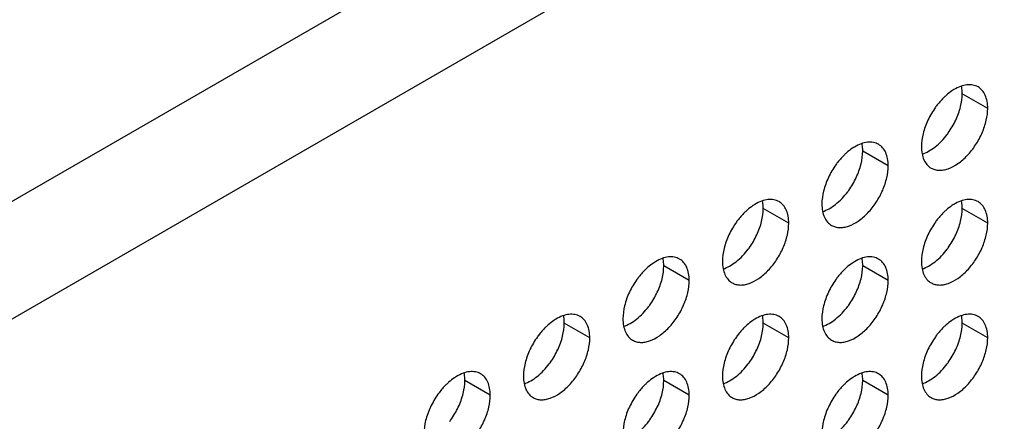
# Model space of a CAD drawing. Header units: inches. Extents: x 0 to 34, y 0 to 22.
# Tile 73 of 79: x 23.715 to 25.027, y 14.619 to 15.155. Entities that reach past the tile are written whole.
import ezdxf

# ---------------------------------------------------------------- set-up
doc = ezdxf.new("R2010")
doc.units = ezdxf.units.IN
doc.header["$LTSCALE"] = 1.87
doc.header["$MEASUREMENT"] = 0
doc.layers.get('0').update_dxf_attribs({"linetype": 'CONTINUOUS'})

msp = doc.modelspace()

# ---------------------------------------------------------------- linework, layer by layer
at = {"color": 9, "linetype": 'CONTINUOUS'}
for p, q in [((28.6661, 17.7768), (23.3123, 14.6856)), ((28.734, 17.6593), (23.3802, 14.568)), ((25.0049, 15.0362), (24.971, 15.0558)), ((24.8723, 14.9597), (24.8384, 14.9793)), ((24.7397, 14.8831), (24.7058, 14.9027)), ((25.0049, 14.8832), (24.971, 14.9028)), ((24.6072, 14.8066), (24.5732, 14.8262)), ((24.8723, 14.8066), (24.8384, 14.8262)), ((24.4746, 14.73), (24.4406, 14.7496)), ((24.7397, 14.7301), (24.7058, 14.7497)), ((25.0049, 14.7301), (24.971, 14.7497)), ((24.342, 14.6535), (24.3081, 14.6731)), ((24.6072, 14.6535), (24.5732, 14.6731)), ((24.8723, 14.6535), (24.8384, 14.6731))]:
    msp.add_line(p, q, dxfattribs=at)
at = {"color": 7, "linetype": 'CONTINUOUS'}
for centre, radius, start, end in [((25.0227, 14.975), 0.1076, 144.3935, 154.949), ((25.0201, 14.9768), 0.1045, 143.0282, 144.3756), ((24.8648, 15.0661), 0.1076, 324.3935, 334.949), ((24.8674, 15.0643), 0.1045, 323.0282, 324.3756), ((24.8901, 14.8984), 0.1076, 144.3935, 154.949), ((24.8875, 14.9002), 0.1045, 143.0282, 144.3756), ((24.7322, 14.9895), 0.1076, 324.3935, 334.949), ((24.7348, 14.9877), 0.1045, 323.0282, 324.3756), ((24.7575, 14.8219), 0.1076, 144.3935, 154.949), ((24.7549, 14.8237), 0.1045, 143.0282, 144.3756), ((25.0227, 14.8219), 0.1076, 144.3935, 154.949), ((25.0201, 14.8237), 0.1045, 143.0282, 144.3756), ((24.5997, 14.913), 0.1076, 324.3935, 334.949), ((24.8648, 14.913), 0.1076, 324.3935, 334.949), ((24.6023, 14.9112), 0.1045, 323.0282, 324.3756), ((24.8674, 14.9112), 0.1045, 323.0282, 324.3756), ((24.6249, 14.7453), 0.1076, 144.3935, 154.949), ((24.6223, 14.7471), 0.1045, 143.0282, 144.3756), ((24.8901, 14.7453), 0.1076, 144.3935, 154.949), ((24.8875, 14.7471), 0.1045, 143.0282, 144.3756), ((24.4671, 14.8364), 0.1076, 324.3935, 334.949), ((24.7322, 14.8365), 0.1076, 324.3935, 334.949), ((24.4697, 14.8346), 0.1045, 323.0282, 324.3756), ((24.7348, 14.8346), 0.1045, 323.0282, 324.3756), ((24.4923, 14.6688), 0.1076, 144.3935, 154.949), ((24.4897, 14.6706), 0.1045, 143.0282, 144.3756), ((24.7575, 14.6688), 0.1076, 144.3935, 154.949), ((24.7549, 14.6706), 0.1045, 143.0282, 144.3756), ((25.0227, 14.6688), 0.1076, 144.3935, 154.949), ((25.0201, 14.6706), 0.1045, 143.0282, 144.3756), ((24.3345, 14.7599), 0.1076, 324.3935, 334.949), ((24.5997, 14.7599), 0.1076, 324.3935, 334.949), ((24.8648, 14.7599), 0.1076, 324.3935, 334.949), ((24.3371, 14.7581), 0.1045, 323.0282, 324.3756), ((24.6023, 14.7581), 0.1045, 323.0282, 324.3756), ((24.8674, 14.7581), 0.1045, 323.0282, 324.3756), ((24.3572, 14.594), 0.1045, 143.0282, 144.3756), ((24.6223, 14.594), 0.1045, 143.0282, 144.3756), ((24.8875, 14.594), 0.1045, 143.0282, 144.3756), ((24.3598, 14.5922), 0.1076, 144.3935, 154.949), ((24.6249, 14.5922), 0.1076, 144.3935, 154.949), ((24.8901, 14.5922), 0.1076, 144.3935, 154.949), ((24.2019, 14.6833), 0.1076, 324.3935, 334.949), ((24.4671, 14.6834), 0.1076, 324.3935, 334.949), ((24.7322, 14.6834), 0.1076, 324.3935, 334.949), ((24.2045, 14.6815), 0.1045, 323.0282, 324.3756), ((24.4697, 14.6815), 0.1045, 323.0282, 324.3756), ((24.7348, 14.6816), 0.1045, 323.0282, 324.3756)]:
    msp.add_arc(centre, radius, start, end, dxfattribs=at)
for points, knots in [([(24.992, 15.0649), (24.9899, 15.0661), (24.985, 15.0678), (24.9769, 15.0679), (24.9682, 15.0657), (24.9626, 15.0629), (24.9598, 15.0612)], [0, 0, 0, 0, 0.216672, 0.449394, 0.70907, 1, 1, 1, 1]), ([(24.971, 15.0558), (24.971, 15.0567), (24.9709, 15.0601), (24.9705, 15.0635), (24.97, 15.066)], [0, 0, 0, 0, 0.260929, 1, 1, 1, 1]), ([(25.0049, 15.0362), (25.0049, 15.0394), (25.0044, 15.0454), (25.002, 15.0537), (24.9979, 15.0604), (24.994, 15.0637), (24.992, 15.0649)], [0, 0, 0, 0, 0.289799, 0.549049, 0.782228, 1, 1, 1, 1]), ([(24.9494, 15.0535), (24.9483, 15.0525), (24.9437, 15.0482), (24.9395, 15.0434), (24.9366, 15.0396)], [0, 0, 0, 0, 0.242395, 1, 1, 1, 1]), ([(24.9598, 15.0612), (24.9589, 15.0607), (24.9553, 15.0584), (24.9519, 15.0557), (24.9494, 15.0535)], [0, 0, 0, 0, 0.240505, 1, 1, 1, 1]), ([(24.9623, 15.0205), (24.965, 15.0263), (24.9692, 15.0379), (24.971, 15.05), (24.971, 15.0558)], [0, 0, 0, 0, 0.52459, 1, 1, 1, 1]), ([(24.9295, 14.9566), (24.931, 14.9557), (24.9344, 14.9543), (24.94, 14.9535), (24.946, 14.9539), (24.9548, 14.9563), (24.966, 14.9624), (24.9783, 14.9733), (24.9892, 14.9873), (24.9978, 15.0032), (25.0034, 15.0197), (25.0049, 15.0309), (25.0049, 15.0362)], [0, 0, 0, 0, 0.042859, 0.087488, 0.135321, 0.187286, 0.304552, 0.438224, 0.582573, 0.72973, 0.871322, 1, 1, 1, 1]), ([(24.9252, 15.0205), (24.9225, 15.0147), (24.9183, 15.0032), (24.9165, 14.991), (24.9165, 14.9852)], [0, 0, 0, 0, 0.52459, 1, 1, 1, 1]), ([(24.9175, 14.9751), (24.9205, 14.9761), (24.9266, 14.9789), (24.9385, 14.987), (24.9462, 14.9953), (24.9509, 15.0015)], [0, 0, 0, 0, 0.219631, 0.462243, 1, 1, 1, 1]), ([(24.8273, 14.9847), (24.8264, 14.9842), (24.8227, 14.9818), (24.8193, 14.9792), (24.8168, 14.977)], [0, 0, 0, 0, 0.240505, 1, 1, 1, 1]), ([(24.8594, 14.9883), (24.8573, 14.9895), (24.8524, 14.9913), (24.8443, 14.9914), (24.8357, 14.9892), (24.8301, 14.9864), (24.8273, 14.9847)], [0, 0, 0, 0, 0.216672, 0.449394, 0.70907, 1, 1, 1, 1]), ([(24.8384, 14.9793), (24.8384, 14.9802), (24.8383, 14.9836), (24.8379, 14.987), (24.8374, 14.9894)], [0, 0, 0, 0, 0.260929, 1, 1, 1, 1]), ([(24.8723, 14.9597), (24.8723, 14.9629), (24.8718, 14.9689), (24.8694, 14.9772), (24.8653, 14.9839), (24.8614, 14.9871), (24.8594, 14.9883)], [0, 0, 0, 0, 0.289799, 0.549049, 0.782228, 1, 1, 1, 1]), ([(24.9165, 14.9852), (24.9165, 14.982), (24.917, 14.976), (24.9194, 14.9678), (24.9235, 14.961), (24.9274, 14.9578), (24.9295, 14.9566)], [0, 0, 0, 0, 0.289799, 0.549049, 0.782228, 1, 1, 1, 1]), ([(24.8168, 14.977), (24.8157, 14.976), (24.8111, 14.9717), (24.8069, 14.9669), (24.804, 14.963)], [0, 0, 0, 0, 0.242395, 1, 1, 1, 1]), ([(24.8297, 14.944), (24.8324, 14.9498), (24.8366, 14.9613), (24.8384, 14.9735), (24.8384, 14.9793)], [0, 0, 0, 0, 0.52459, 1, 1, 1, 1]), ([(24.7969, 14.8801), (24.7984, 14.8792), (24.8018, 14.8778), (24.8074, 14.8769), (24.8134, 14.8774), (24.8222, 14.8797), (24.8334, 14.8858), (24.8457, 14.8968), (24.8567, 14.9107), (24.8653, 14.9266), (24.8708, 14.9431), (24.8723, 14.9544), (24.8723, 14.9597)], [0, 0, 0, 0, 0.042859, 0.087488, 0.135321, 0.187286, 0.304552, 0.438224, 0.582573, 0.72973, 0.871322, 1, 1, 1, 1]), ([(24.7926, 14.944), (24.7899, 14.9382), (24.7857, 14.9267), (24.7839, 14.9145), (24.7839, 14.9087)], [0, 0, 0, 0, 0.52459, 1, 1, 1, 1]), ([(24.7849, 14.8985), (24.7879, 14.8995), (24.794, 14.9023), (24.8059, 14.9104), (24.8136, 14.9187), (24.8183, 14.9249)], [0, 0, 0, 0, 0.219631, 0.462243, 1, 1, 1, 1]), ([(24.6947, 14.9081), (24.6938, 14.9076), (24.6901, 14.9053), (24.6867, 14.9026), (24.6843, 14.9004)], [0, 0, 0, 0, 0.240505, 1, 1, 1, 1]), ([(24.7268, 14.9118), (24.7247, 14.913), (24.7198, 14.9147), (24.7117, 14.9148), (24.7031, 14.9126), (24.6975, 14.9098), (24.6947, 14.9081)], [0, 0, 0, 0, 0.216672, 0.449394, 0.70907, 1, 1, 1, 1]), ([(24.7058, 14.9027), (24.7058, 14.9036), (24.7057, 14.907), (24.7053, 14.9104), (24.7048, 14.9129)], [0, 0, 0, 0, 0.260929, 1, 1, 1, 1]), ([(24.7397, 14.8831), (24.7397, 14.8863), (24.7393, 14.8923), (24.7368, 14.9006), (24.7327, 14.9073), (24.7289, 14.9106), (24.7268, 14.9118)], [0, 0, 0, 0, 0.289799, 0.549049, 0.782228, 1, 1, 1, 1]), ([(24.7839, 14.9087), (24.7839, 14.9055), (24.7844, 14.8995), (24.7869, 14.8912), (24.791, 14.8845), (24.7948, 14.8812), (24.7969, 14.8801)], [0, 0, 0, 0, 0.289799, 0.549049, 0.782228, 1, 1, 1, 1]), ([(24.9598, 14.9082), (24.9589, 14.9076), (24.9553, 14.9053), (24.9519, 14.9026), (24.9494, 14.9005)], [0, 0, 0, 0, 0.240505, 1, 1, 1, 1]), ([(24.992, 14.9118), (24.9899, 14.913), (24.985, 14.9147), (24.9769, 14.9148), (24.9682, 14.9126), (24.9626, 14.9098), (24.9598, 14.9082)], [0, 0, 0, 0, 0.216672, 0.449394, 0.70907, 1, 1, 1, 1]), ([(24.971, 14.9028), (24.971, 14.9036), (24.9709, 14.907), (24.9705, 14.9104), (24.97, 14.9129)], [0, 0, 0, 0, 0.260929, 1, 1, 1, 1]), ([(25.0049, 14.8832), (25.0049, 14.8863), (25.0044, 14.8923), (25.002, 14.9006), (24.9979, 14.9073), (24.994, 14.9106), (24.992, 14.9118)], [0, 0, 0, 0, 0.289799, 0.549049, 0.782228, 1, 1, 1, 1]), ([(24.6843, 14.9004), (24.6831, 14.8994), (24.6785, 14.8951), (24.6743, 14.8903), (24.6715, 14.8865)], [0, 0, 0, 0, 0.242395, 1, 1, 1, 1]), ([(24.6972, 14.8674), (24.6999, 14.8732), (24.7041, 14.8847), (24.7058, 14.8969), (24.7058, 14.9027)], [0, 0, 0, 0, 0.52459, 1, 1, 1, 1]), ([(24.9494, 14.9005), (24.9483, 14.8994), (24.9437, 14.8951), (24.9395, 14.8903), (24.9366, 14.8865)], [0, 0, 0, 0, 0.242395, 1, 1, 1, 1]), ([(24.9623, 14.8674), (24.965, 14.8732), (24.9692, 14.8848), (24.971, 14.897), (24.971, 14.9028)], [0, 0, 0, 0, 0.52459, 1, 1, 1, 1]), ([(24.6643, 14.8035), (24.6658, 14.8026), (24.6692, 14.8012), (24.6748, 14.8004), (24.6809, 14.8008), (24.6896, 14.8031), (24.7008, 14.8093), (24.7132, 14.8202), (24.7241, 14.8342), (24.7327, 14.8501), (24.7383, 14.8666), (24.7397, 14.8778), (24.7397, 14.8831)], [0, 0, 0, 0, 0.042859, 0.087488, 0.135321, 0.187286, 0.304552, 0.438224, 0.582573, 0.72973, 0.871322, 1, 1, 1, 1]), ([(24.9295, 14.8035), (24.931, 14.8026), (24.9344, 14.8012), (24.94, 14.8004), (24.946, 14.8008), (24.9548, 14.8032), (24.966, 14.8093), (24.9783, 14.8202), (24.9892, 14.8342), (24.9978, 14.8501), (25.0034, 14.8666), (25.0049, 14.8778), (25.0049, 14.8832)], [0, 0, 0, 0, 0.042859, 0.087488, 0.135321, 0.187286, 0.304552, 0.438224, 0.582573, 0.72973, 0.871322, 1, 1, 1, 1]), ([(24.66, 14.8674), (24.6573, 14.8616), (24.6531, 14.8501), (24.6514, 14.8379), (24.6514, 14.8321)], [0, 0, 0, 0, 0.52459, 1, 1, 1, 1]), ([(24.9252, 14.8674), (24.9225, 14.8616), (24.9183, 14.8501), (24.9165, 14.8379), (24.9165, 14.8321)], [0, 0, 0, 0, 0.52459, 1, 1, 1, 1]), ([(24.6523, 14.822), (24.6553, 14.823), (24.6614, 14.8258), (24.6733, 14.8339), (24.6811, 14.8422), (24.6857, 14.8484)], [0, 0, 0, 0, 0.219631, 0.462243, 1, 1, 1, 1]), ([(24.9175, 14.822), (24.9205, 14.823), (24.9266, 14.8258), (24.9385, 14.8339), (24.9462, 14.8422), (24.9509, 14.8484)], [0, 0, 0, 0, 0.219631, 0.462243, 1, 1, 1, 1]), ([(24.5621, 14.8316), (24.5612, 14.8311), (24.5576, 14.8287), (24.5541, 14.8261), (24.5517, 14.8239)], [0, 0, 0, 0, 0.240505, 1, 1, 1, 1]), ([(24.5942, 14.8352), (24.5921, 14.8364), (24.5872, 14.8382), (24.5791, 14.8383), (24.5705, 14.8361), (24.5649, 14.8333), (24.5621, 14.8316)], [0, 0, 0, 0, 0.216672, 0.449394, 0.70907, 1, 1, 1, 1]), ([(24.5732, 14.8262), (24.5732, 14.8271), (24.5731, 14.8305), (24.5728, 14.8339), (24.5722, 14.8363)], [0, 0, 0, 0, 0.260929, 1, 1, 1, 1]), ([(24.6072, 14.8066), (24.6072, 14.8098), (24.6067, 14.8158), (24.6042, 14.8241), (24.6001, 14.8308), (24.5963, 14.834), (24.5942, 14.8352)], [0, 0, 0, 0, 0.289799, 0.549049, 0.782228, 1, 1, 1, 1]), ([(24.6514, 14.8321), (24.6514, 14.8289), (24.6518, 14.8229), (24.6543, 14.8146), (24.6584, 14.8079), (24.6622, 14.8047), (24.6643, 14.8035)], [0, 0, 0, 0, 0.289799, 0.549049, 0.782228, 1, 1, 1, 1]), ([(24.8273, 14.8316), (24.8264, 14.8311), (24.8227, 14.8287), (24.8193, 14.8261), (24.8168, 14.8239)], [0, 0, 0, 0, 0.240505, 1, 1, 1, 1]), ([(24.8594, 14.8352), (24.8573, 14.8364), (24.8524, 14.8382), (24.8443, 14.8383), (24.8357, 14.8361), (24.8301, 14.8333), (24.8273, 14.8316)], [0, 0, 0, 0, 0.216672, 0.449394, 0.70907, 1, 1, 1, 1]), ([(24.8384, 14.8262), (24.8384, 14.8271), (24.8383, 14.8305), (24.8379, 14.8339), (24.8374, 14.8363)], [0, 0, 0, 0, 0.260929, 1, 1, 1, 1]), ([(24.8723, 14.8066), (24.8723, 14.8098), (24.8718, 14.8158), (24.8694, 14.8241), (24.8653, 14.8308), (24.8614, 14.834), (24.8594, 14.8352)], [0, 0, 0, 0, 0.289799, 0.549049, 0.782228, 1, 1, 1, 1]), ([(24.9165, 14.8321), (24.9165, 14.829), (24.917, 14.8229), (24.9194, 14.8147), (24.9235, 14.8079), (24.9274, 14.8047), (24.9295, 14.8035)], [0, 0, 0, 0, 0.289799, 0.549049, 0.782228, 1, 1, 1, 1]), ([(24.5517, 14.8239), (24.5505, 14.8229), (24.5459, 14.8186), (24.5418, 14.8138), (24.5389, 14.8099)], [0, 0, 0, 0, 0.242395, 1, 1, 1, 1]), ([(24.5646, 14.7909), (24.5673, 14.7967), (24.5715, 14.8082), (24.5732, 14.8204), (24.5732, 14.8262)], [0, 0, 0, 0, 0.52459, 1, 1, 1, 1]), ([(24.8168, 14.8239), (24.8157, 14.8229), (24.8111, 14.8186), (24.8069, 14.8138), (24.804, 14.81)], [0, 0, 0, 0, 0.242395, 1, 1, 1, 1]), ([(24.8297, 14.7909), (24.8324, 14.7967), (24.8366, 14.8082), (24.8384, 14.8204), (24.8384, 14.8262)], [0, 0, 0, 0, 0.52459, 1, 1, 1, 1]), ([(24.5317, 14.727), (24.5333, 14.7261), (24.5367, 14.7246), (24.5423, 14.7238), (24.5483, 14.7243), (24.557, 14.7266), (24.5682, 14.7327), (24.5806, 14.7437), (24.5915, 14.7576), (24.6001, 14.7735), (24.6057, 14.79), (24.6072, 14.8013), (24.6072, 14.8066)], [0, 0, 0, 0, 0.042859, 0.087488, 0.135321, 0.187286, 0.304552, 0.438224, 0.582573, 0.72973, 0.871322, 1, 1, 1, 1]), ([(24.7969, 14.727), (24.7984, 14.7261), (24.8018, 14.7247), (24.8074, 14.7238), (24.8134, 14.7243), (24.8222, 14.7266), (24.8334, 14.7327), (24.8457, 14.7437), (24.8567, 14.7577), (24.8653, 14.7735), (24.8708, 14.79), (24.8723, 14.8013), (24.8723, 14.8066)], [0, 0, 0, 0, 0.042859, 0.087488, 0.135321, 0.187286, 0.304552, 0.438224, 0.582573, 0.72973, 0.871322, 1, 1, 1, 1]), ([(24.5274, 14.7909), (24.5247, 14.7851), (24.5205, 14.7736), (24.5188, 14.7614), (24.5188, 14.7556)], [0, 0, 0, 0, 0.52459, 1, 1, 1, 1]), ([(24.7926, 14.7909), (24.7899, 14.7851), (24.7857, 14.7736), (24.7839, 14.7614), (24.7839, 14.7556)], [0, 0, 0, 0, 0.52459, 1, 1, 1, 1]), ([(24.4616, 14.7587), (24.4595, 14.7599), (24.4546, 14.7616), (24.4465, 14.7617), (24.4379, 14.7595), (24.4323, 14.7567), (24.4295, 14.755)], [0, 0, 0, 0, 0.216672, 0.449394, 0.70907, 1, 1, 1, 1]), ([(24.5198, 14.7454), (24.5228, 14.7464), (24.5288, 14.7492), (24.5407, 14.7573), (24.5485, 14.7656), (24.5531, 14.7718)], [0, 0, 0, 0, 0.219631, 0.462243, 1, 1, 1, 1]), ([(24.7268, 14.7587), (24.7247, 14.7599), (24.7198, 14.7616), (24.7117, 14.7617), (24.7031, 14.7595), (24.6975, 14.7567), (24.6947, 14.7551)], [0, 0, 0, 0, 0.216672, 0.449394, 0.70907, 1, 1, 1, 1]), ([(24.7849, 14.7454), (24.7879, 14.7464), (24.794, 14.7492), (24.8059, 14.7574), (24.8136, 14.7657), (24.8183, 14.7718)], [0, 0, 0, 0, 0.219631, 0.462243, 1, 1, 1, 1]), ([(24.992, 14.7587), (24.9899, 14.7599), (24.985, 14.7616), (24.9769, 14.7618), (24.9682, 14.7595), (24.9626, 14.7568), (24.9598, 14.7551)], [0, 0, 0, 0, 0.216672, 0.449394, 0.70907, 1, 1, 1, 1]), ([(24.4295, 14.755), (24.4286, 14.7545), (24.425, 14.7522), (24.4216, 14.7495), (24.4191, 14.7473)], [0, 0, 0, 0, 0.240505, 1, 1, 1, 1]), ([(24.432, 14.7143), (24.4347, 14.7201), (24.4389, 14.7316), (24.4406, 14.7438), (24.4406, 14.7496)], [0, 0, 0, 0, 0.52459, 1, 1, 1, 1]), ([(24.4406, 14.7496), (24.4406, 14.7505), (24.4406, 14.7539), (24.4402, 14.7573), (24.4397, 14.7598)], [0, 0, 0, 0, 0.260929, 1, 1, 1, 1]), ([(24.4746, 14.73), (24.4746, 14.7332), (24.4741, 14.7392), (24.4717, 14.7475), (24.4676, 14.7542), (24.4637, 14.7575), (24.4616, 14.7587)], [0, 0, 0, 0, 0.289799, 0.549049, 0.782228, 1, 1, 1, 1]), ([(24.5188, 14.7556), (24.5188, 14.7524), (24.5193, 14.7464), (24.5217, 14.7381), (24.5258, 14.7314), (24.5297, 14.7281), (24.5317, 14.727)], [0, 0, 0, 0, 0.289799, 0.549049, 0.782228, 1, 1, 1, 1]), ([(24.6947, 14.7551), (24.6938, 14.7545), (24.6901, 14.7522), (24.6867, 14.7495), (24.6843, 14.7474)], [0, 0, 0, 0, 0.240505, 1, 1, 1, 1]), ([(24.6972, 14.7143), (24.6999, 14.7201), (24.7041, 14.7317), (24.7058, 14.7439), (24.7058, 14.7497)], [0, 0, 0, 0, 0.52459, 1, 1, 1, 1]), ([(24.7058, 14.7497), (24.7058, 14.7505), (24.7057, 14.7539), (24.7053, 14.7573), (24.7048, 14.7598)], [0, 0, 0, 0, 0.260929, 1, 1, 1, 1]), ([(24.7397, 14.7301), (24.7397, 14.7332), (24.7393, 14.7392), (24.7368, 14.7475), (24.7327, 14.7542), (24.7289, 14.7575), (24.7268, 14.7587)], [0, 0, 0, 0, 0.289799, 0.549049, 0.782228, 1, 1, 1, 1]), ([(24.7839, 14.7556), (24.7839, 14.7524), (24.7844, 14.7464), (24.7869, 14.7381), (24.791, 14.7314), (24.7948, 14.7282), (24.7969, 14.727)], [0, 0, 0, 0, 0.289799, 0.549049, 0.782228, 1, 1, 1, 1]), ([(24.9598, 14.7551), (24.9589, 14.7545), (24.9553, 14.7522), (24.9519, 14.7495), (24.9494, 14.7474)], [0, 0, 0, 0, 0.240505, 1, 1, 1, 1]), ([(24.9623, 14.7144), (24.965, 14.7201), (24.9692, 14.7317), (24.971, 14.7439), (24.971, 14.7497)], [0, 0, 0, 0, 0.52459, 1, 1, 1, 1]), ([(24.971, 14.7497), (24.971, 14.7506), (24.9709, 14.7539), (24.9705, 14.7573), (24.97, 14.7598)], [0, 0, 0, 0, 0.260929, 1, 1, 1, 1]), ([(25.0049, 14.7301), (25.0049, 14.7332), (25.0044, 14.7393), (25.002, 14.7475), (24.9979, 14.7542), (24.994, 14.7575), (24.992, 14.7587)], [0, 0, 0, 0, 0.289799, 0.549049, 0.782228, 1, 1, 1, 1]), ([(24.4191, 14.7473), (24.4179, 14.7463), (24.4133, 14.742), (24.4092, 14.7372), (24.4063, 14.7334)], [0, 0, 0, 0, 0.242395, 1, 1, 1, 1]), ([(24.6843, 14.7474), (24.6831, 14.7463), (24.6785, 14.742), (24.6743, 14.7372), (24.6715, 14.7334)], [0, 0, 0, 0, 0.242395, 1, 1, 1, 1]), ([(24.9494, 14.7474), (24.9483, 14.7464), (24.9437, 14.742), (24.9395, 14.7372), (24.9366, 14.7334)], [0, 0, 0, 0, 0.242395, 1, 1, 1, 1]), ([(24.3991, 14.6504), (24.4007, 14.6495), (24.4041, 14.6481), (24.4097, 14.6473), (24.4157, 14.6477), (24.4244, 14.65), (24.4356, 14.6562), (24.448, 14.6671), (24.4589, 14.6811), (24.4675, 14.697), (24.4731, 14.7135), (24.4746, 14.7247), (24.4746, 14.73)], [0, 0, 0, 0, 0.042859, 0.087488, 0.135321, 0.187286, 0.304552, 0.438224, 0.582573, 0.72973, 0.871322, 1, 1, 1, 1]), ([(24.6643, 14.6504), (24.6658, 14.6495), (24.6692, 14.6481), (24.6748, 14.6473), (24.6809, 14.6477), (24.6896, 14.6501), (24.7008, 14.6562), (24.7132, 14.6671), (24.7241, 14.6811), (24.7327, 14.697), (24.7383, 14.7135), (24.7397, 14.7247), (24.7397, 14.7301)], [0, 0, 0, 0, 0.042859, 0.087488, 0.135321, 0.187286, 0.304552, 0.438224, 0.582573, 0.72973, 0.871322, 1, 1, 1, 1]), ([(24.9295, 14.6504), (24.931, 14.6495), (24.9344, 14.6481), (24.94, 14.6473), (24.946, 14.6477), (24.9548, 14.6501), (24.966, 14.6562), (24.9783, 14.6671), (24.9892, 14.6811), (24.9978, 14.697), (25.0034, 14.7135), (25.0049, 14.7247), (25.0049, 14.7301)], [0, 0, 0, 0, 0.042859, 0.087488, 0.135321, 0.187286, 0.304552, 0.438224, 0.582573, 0.72973, 0.871322, 1, 1, 1, 1]), ([(24.3948, 14.7143), (24.3921, 14.7085), (24.3879, 14.697), (24.3862, 14.6848), (24.3862, 14.679)], [0, 0, 0, 0, 0.52459, 1, 1, 1, 1]), ([(24.66, 14.7143), (24.6573, 14.7085), (24.6531, 14.697), (24.6514, 14.6848), (24.6514, 14.679)], [0, 0, 0, 0, 0.52459, 1, 1, 1, 1]), ([(24.9252, 14.7144), (24.9225, 14.7086), (24.9183, 14.697), (24.9165, 14.6848), (24.9165, 14.679)], [0, 0, 0, 0, 0.52459, 1, 1, 1, 1]), ([(24.3291, 14.6821), (24.3269, 14.6833), (24.3221, 14.6851), (24.314, 14.6852), (24.3053, 14.683), (24.2997, 14.6802), (24.2969, 14.6785)], [0, 0, 0, 0, 0.216672, 0.449394, 0.70907, 1, 1, 1, 1]), ([(24.3081, 14.6731), (24.3081, 14.674), (24.308, 14.6774), (24.3076, 14.6808), (24.3071, 14.6832)], [0, 0, 0, 0, 0.260929, 1, 1, 1, 1]), ([(24.3872, 14.6689), (24.3902, 14.6699), (24.3963, 14.6727), (24.4081, 14.6808), (24.4159, 14.6891), (24.4205, 14.6953)], [0, 0, 0, 0, 0.219631, 0.462243, 1, 1, 1, 1]), ([(24.5942, 14.6821), (24.5921, 14.6833), (24.5872, 14.6851), (24.5791, 14.6852), (24.5705, 14.683), (24.5649, 14.6802), (24.5621, 14.6785)], [0, 0, 0, 0, 0.216672, 0.449394, 0.70907, 1, 1, 1, 1]), ([(24.5732, 14.6731), (24.5732, 14.674), (24.5731, 14.6774), (24.5728, 14.6808), (24.5722, 14.6832)], [0, 0, 0, 0, 0.260929, 1, 1, 1, 1]), ([(24.6523, 14.6689), (24.6553, 14.6699), (24.6614, 14.6727), (24.6733, 14.6808), (24.6811, 14.6891), (24.6857, 14.6953)], [0, 0, 0, 0, 0.219631, 0.462243, 1, 1, 1, 1]), ([(24.8594, 14.6821), (24.8573, 14.6833), (24.8524, 14.6851), (24.8443, 14.6852), (24.8357, 14.683), (24.8301, 14.6802), (24.8273, 14.6785)], [0, 0, 0, 0, 0.216672, 0.449394, 0.70907, 1, 1, 1, 1]), ([(24.8384, 14.6731), (24.8384, 14.674), (24.8383, 14.6774), (24.8379, 14.6808), (24.8374, 14.6832)], [0, 0, 0, 0, 0.260929, 1, 1, 1, 1]), ([(24.9175, 14.6689), (24.9205, 14.6699), (24.9266, 14.6727), (24.9385, 14.6808), (24.9462, 14.6891), (24.9509, 14.6953)], [0, 0, 0, 0, 0.219631, 0.462243, 1, 1, 1, 1]), ([(24.2865, 14.6708), (24.2854, 14.6698), (24.2807, 14.6655), (24.2766, 14.6607), (24.2737, 14.6568)], [0, 0, 0, 0, 0.242395, 1, 1, 1, 1]), ([(24.2969, 14.6785), (24.296, 14.6779), (24.2924, 14.6756), (24.289, 14.673), (24.2865, 14.6708)], [0, 0, 0, 0, 0.240505, 1, 1, 1, 1]), ([(24.2994, 14.6378), (24.3021, 14.6436), (24.3063, 14.6551), (24.3081, 14.6673), (24.3081, 14.6731)], [0, 0, 0, 0, 0.52459, 1, 1, 1, 1]), ([(24.342, 14.6535), (24.342, 14.6567), (24.3415, 14.6627), (24.3391, 14.671), (24.335, 14.6777), (24.3311, 14.6809), (24.3291, 14.6821)], [0, 0, 0, 0, 0.289799, 0.549049, 0.782228, 1, 1, 1, 1]), ([(24.3862, 14.679), (24.3862, 14.6758), (24.3867, 14.6698), (24.3891, 14.6615), (24.3932, 14.6548), (24.3971, 14.6516), (24.3991, 14.6504)], [0, 0, 0, 0, 0.289799, 0.549049, 0.782228, 1, 1, 1, 1]), ([(24.5517, 14.6708), (24.5505, 14.6698), (24.5459, 14.6655), (24.5418, 14.6607), (24.5389, 14.6569)], [0, 0, 0, 0, 0.242395, 1, 1, 1, 1]), ([(24.5621, 14.6785), (24.5612, 14.678), (24.5576, 14.6756), (24.5541, 14.673), (24.5517, 14.6708)], [0, 0, 0, 0, 0.240505, 1, 1, 1, 1]), ([(24.5646, 14.6378), (24.5673, 14.6436), (24.5715, 14.6551), (24.5732, 14.6673), (24.5732, 14.6731)], [0, 0, 0, 0, 0.52459, 1, 1, 1, 1]), ([(24.6072, 14.6535), (24.6072, 14.6567), (24.6067, 14.6627), (24.6042, 14.671), (24.6001, 14.6777), (24.5963, 14.6809), (24.5942, 14.6821)], [0, 0, 0, 0, 0.289799, 0.549049, 0.782228, 1, 1, 1, 1]), ([(24.6514, 14.679), (24.6514, 14.6759), (24.6518, 14.6698), (24.6543, 14.6616), (24.6584, 14.6548), (24.6622, 14.6516), (24.6643, 14.6504)], [0, 0, 0, 0, 0.289799, 0.549049, 0.782228, 1, 1, 1, 1]), ([(24.8168, 14.6708), (24.8157, 14.6698), (24.8111, 14.6655), (24.8069, 14.6607), (24.804, 14.6569)], [0, 0, 0, 0, 0.242395, 1, 1, 1, 1]), ([(24.8273, 14.6785), (24.8264, 14.678), (24.8227, 14.6757), (24.8193, 14.673), (24.8168, 14.6708)], [0, 0, 0, 0, 0.240505, 1, 1, 1, 1]), ([(24.8297, 14.6378), (24.8324, 14.6436), (24.8366, 14.6551), (24.8384, 14.6673), (24.8384, 14.6731)], [0, 0, 0, 0, 0.52459, 1, 1, 1, 1]), ([(24.8723, 14.6535), (24.8723, 14.6567), (24.8718, 14.6627), (24.8694, 14.671), (24.8653, 14.6777), (24.8614, 14.6809), (24.8594, 14.6821)], [0, 0, 0, 0, 0.289799, 0.549049, 0.782228, 1, 1, 1, 1]), ([(24.9165, 14.679), (24.9165, 14.6759), (24.917, 14.6698), (24.9194, 14.6616), (24.9235, 14.6549), (24.9274, 14.6516), (24.9295, 14.6504)], [0, 0, 0, 0, 0.289799, 0.549049, 0.782228, 1, 1, 1, 1]), ([(24.2666, 14.5738), (24.2681, 14.573), (24.2715, 14.5715), (24.2771, 14.5707), (24.2831, 14.5712), (24.2919, 14.5735), (24.3031, 14.5796), (24.3154, 14.5906), (24.3263, 14.6045), (24.3349, 14.6204), (24.3405, 14.6369), (24.342, 14.6481), (24.342, 14.6535)], [0, 0, 0, 0, 0.042859, 0.087488, 0.135321, 0.187286, 0.304552, 0.438224, 0.582573, 0.72973, 0.871322, 1, 1, 1, 1]), ([(24.5317, 14.5739), (24.5333, 14.573), (24.5367, 14.5716), (24.5423, 14.5707), (24.5483, 14.5712), (24.557, 14.5735), (24.5682, 14.5796), (24.5806, 14.5906), (24.5915, 14.6045), (24.6001, 14.6204), (24.6057, 14.6369), (24.6072, 14.6482), (24.6072, 14.6535)], [0, 0, 0, 0, 0.042859, 0.087488, 0.135321, 0.187286, 0.304552, 0.438224, 0.582573, 0.72973, 0.871322, 1, 1, 1, 1]), ([(24.7969, 14.5739), (24.7984, 14.573), (24.8018, 14.5716), (24.8074, 14.5708), (24.8134, 14.5712), (24.8222, 14.5735), (24.8334, 14.5796), (24.8457, 14.5906), (24.8567, 14.6046), (24.8653, 14.6205), (24.8708, 14.6369), (24.8723, 14.6482), (24.8723, 14.6535)], [0, 0, 0, 0, 0.042859, 0.087488, 0.135321, 0.187286, 0.304552, 0.438224, 0.582573, 0.72973, 0.871322, 1, 1, 1, 1]), ([(24.2623, 14.6378), (24.2596, 14.632), (24.2554, 14.6204), (24.2536, 14.6083), (24.2536, 14.6025)], [0, 0, 0, 0, 0.52459, 1, 1, 1, 1]), ([(24.5274, 14.6378), (24.5247, 14.632), (24.5205, 14.6205), (24.5188, 14.6083), (24.5188, 14.6025)], [0, 0, 0, 0, 0.52459, 1, 1, 1, 1]), ([(24.7926, 14.6378), (24.7899, 14.632), (24.7857, 14.6205), (24.7839, 14.6083), (24.7839, 14.6025)], [0, 0, 0, 0, 0.52459, 1, 1, 1, 1]), ([(24.5198, 14.5923), (24.5228, 14.5933), (24.5288, 14.5961), (24.5407, 14.6043), (24.5485, 14.6126), (24.5531, 14.6187)], [0, 0, 0, 0, 0.219631, 0.462243, 1, 1, 1, 1]), ([(24.7849, 14.5924), (24.7879, 14.5933), (24.794, 14.5961), (24.8059, 14.6043), (24.8136, 14.6126), (24.8183, 14.6187)], [0, 0, 0, 0, 0.219631, 0.462243, 1, 1, 1, 1])]:
    msp.add_open_spline(points, degree=3, knots=knots, dxfattribs=at)

doc.saveas('drawing.dxf')
